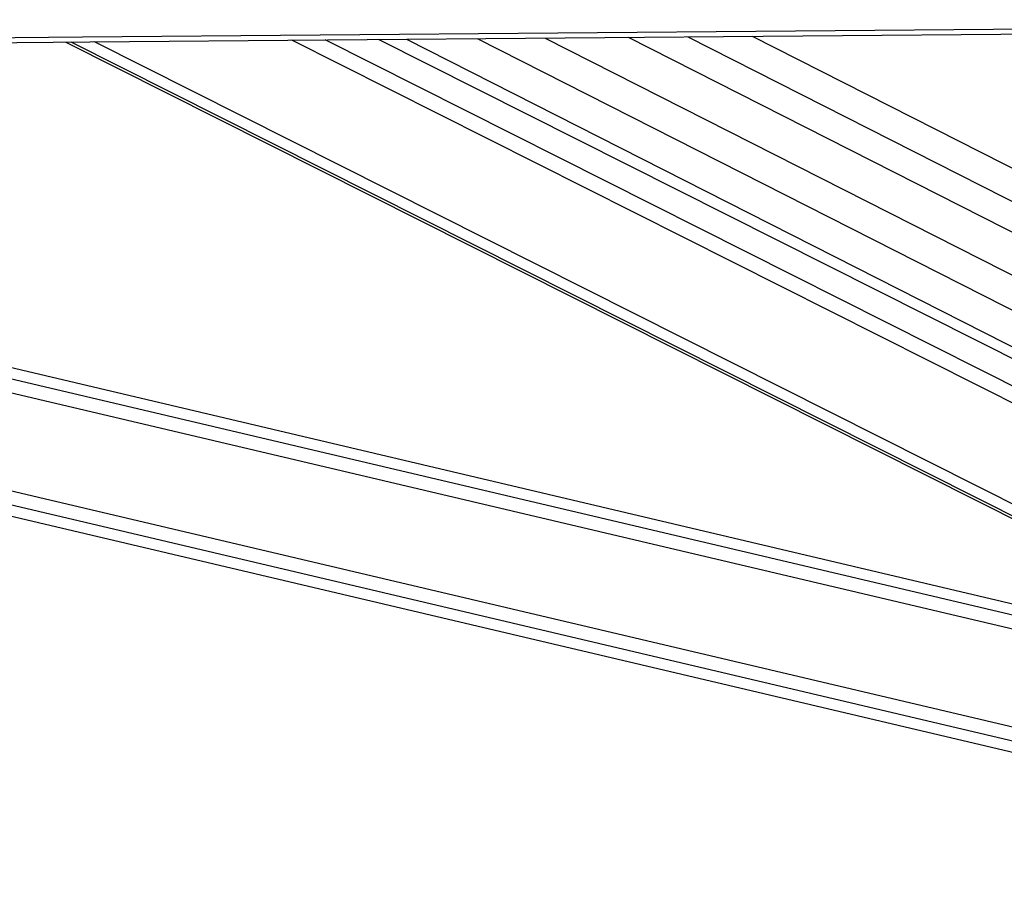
# Model space of a CAD drawing. Header units: millimetres. Extents: x 10 to 13239, y 20 to 10604.
# Tile 47 of 139: x 5109 to 5286, y 2943 to 3102. Entities that reach past the tile are written whole.
import ezdxf

# ---------------------------------------------------------------- set-up
doc = ezdxf.new("R2010")
doc.units = ezdxf.units.MM

msp = doc.modelspace()

# ---------------------------------------------------------------- linework, layer by layer
at = {"color": 8, "linetype": 'Continuous', "lineweight": 25}
for p, q in [((5229.27, 3098.72), (5470.01, 2976.5)), ((5240.89, 3098.82), (5470.01, 2982.5)), ((5347.06, 2982.52), (5118.1, 3097.76)), ((5355.1, 2980.62), (5122.3, 3097.79)), ((5421.67, 2965.33), (5157.89, 3098.1)), ((5423.87, 2967.3), (5163.89, 3098.15)), ((5191.3, 3098.39), (5451.53, 2966.27)), ((5218.54, 3098.63), (5470.02, 2970.95)), ((5405.88, 2964.1), (4848.96, 3095.43)), ((5406.45, 2966.5), (4859.31, 3095.52)), ((5401.38, 2944.99), (4766.43, 3094.71)), ((5401.94, 2947.39), (4776.77, 3094.8))]:
    msp.add_line(p, q, dxfattribs=at)
at = {"color": 7, "linetype": 'Continuous', "lineweight": 25}
for p, q in [((5117.16, 3097.75), (5345.25, 2982.94)), ((5429.02, 2969.64), (5173.52, 3098.24)), ((5178.59, 3098.28), (5445.62, 2962.71)), ((5203.57, 3098.5), (5470.03, 2963.21)), ((5406.9, 2968.41), (4867.55, 3095.59)), ((4758.26, 3094.64), (5400.93, 2943.1))]:
    msp.add_line(p, q, dxfattribs=at)
at = {"color": 7, "linetype": 'Continuous', "lineweight": 25, "flags": 128}
for points in [[(4734.67, 3095.36), (4777.51, 3095.73), (4820.34, 3096.1), (4863.17, 3096.47), (4906, 3096.84), (4948.84, 3097.21), (4991.67, 3097.58), (5077.33, 3098.32), (5120.17, 3098.69), (5163, 3099.06), (5205.83, 3099.44), (5248.66, 3099.81), (5291.5, 3100.18), (5334.33, 3100.56), (5377.16, 3100.93), (5419.99, 3101.3), (5477.33, 3101.8)], [(4736.01, 3094.45), (4778.84, 3094.82), (4821.68, 3095.19), (4864.51, 3095.56), (4907.34, 3095.93), (4950.17, 3096.3), (4993.01, 3096.67), (5035.84, 3097.04), (5121.5, 3097.79), (5164.34, 3098.16), (5207.17, 3098.53), (5250, 3098.9), (5292.83, 3099.28), (5335.67, 3099.65), (5378.5, 3100.02), (5421.33, 3100.4), (5477.33, 3100.89)]]:
    msp.add_lwpolyline(points, dxfattribs=at)

doc.saveas('drawing.dxf')
